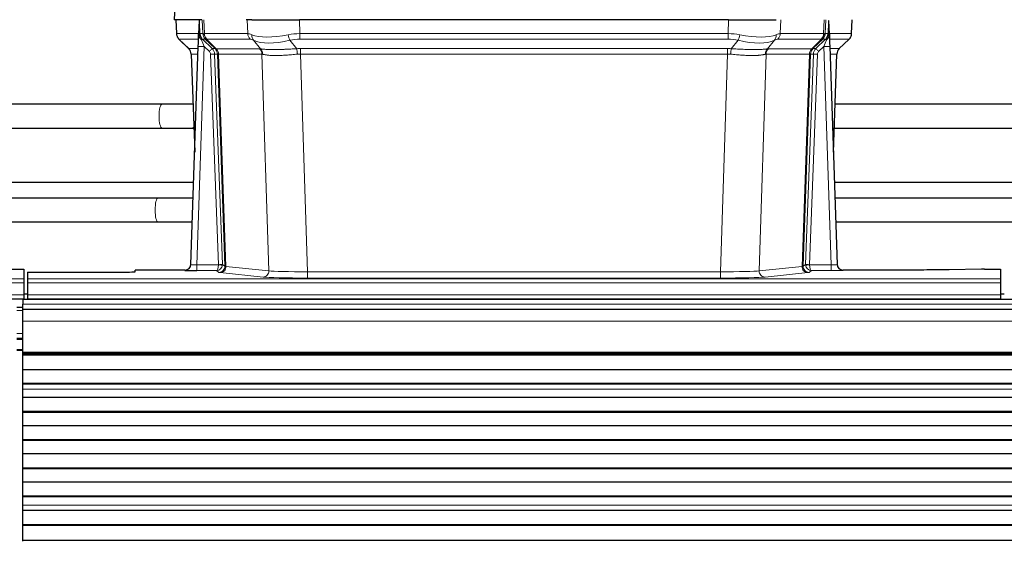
# Model space of a CAD drawing. Header units: inches. Extents: x 0 to 20790, y -12 to 14700.
# Tile 111 of 256: x 3560 to 4054, y 11600 to 11862. Entities that reach past the tile are written whole.
import ezdxf

# ---------------------------------------------------------------- set-up
doc = ezdxf.new("R2010")
doc.units = ezdxf.units.IN
doc.layers.add('1', color=7, linetype='Continuous', true_color=0xffffff)

msp = doc.modelspace()

# ---------------------------------------------------------------- linework, layer by layer
at = {"layer": '1', "color": 2, "linetype": 'Continuous', "lineweight": 25}
for p, q in [((3637.4, 11869.017), (3637.02, 11861.858)), ((3650.154, 11861.858), (3637.036, 11861.858)), ((3637.96, 11861.858), (3638.209, 11854.848)), ((3649.574, 11861.427), (3649.347, 11854.697)), ((3650.938, 11861.858), (3650.154, 11861.858)), ((3676.088, 11861.858), (3673.193, 11861.858)), ((3676.088, 11861.858), (3699.946, 11861.858)), ((3915.17, 11861.858), (3699.946, 11861.858)), ((3915.17, 11861.858), (3939.028, 11861.858)), ((3965.769, 11854.697), (3965.542, 11861.427)), ((3976.907, 11854.848), (3977.156, 11861.858)), ((3639.622, 11851.843), (3644.41, 11847.285)), ((3649.347, 11854.697), (3649.345, 11854.647)), ((3965.771, 11854.647), (3965.769, 11854.697)), ((3970.757, 11847.334), (3975.495, 11851.843)), ((3645.449, 11739.003), (3649.137, 11848.38)), ((3965.979, 11848.38), (3969.667, 11739.003)), ((3645.57, 11844.629), (3647.349, 11795.355)), ((3967.767, 11795.355), (3969.546, 11844.629)), ((3630.937, 11819.509), (3478.636, 11819.433)), ((3646.479, 11819.509), (3645.772, 11819.51)), ((4118.976, 11819.452), (3968.634, 11819.452)), ((3478.198, 11807.433), (3630.943, 11807.509)), ((3645.768, 11807.51), (3646.911, 11807.509)), ((3968.201, 11807.452), (4118.976, 11807.452)), ((3646.827, 11780.127), (3478.309, 11780.127)), ((4136.777, 11780.127), (3968.259, 11780.127)), ((3628.958, 11772.371), (3478.54, 11772.371)), ((3646.574, 11772.371), (3628.958, 11772.371)), ((4118.751, 11772.371), (3968.54, 11772.371)), ((3478.944, 11760.371), (3628.958, 11760.371)), ((3628.958, 11760.371), (3646.169, 11760.371)), ((3968.944, 11760.371), (4118.958, 11760.371)), ((3645.441, 11738.869), (3645.449, 11739.003)), ((3969.667, 11739.003), (3969.675, 11738.869)), ((3553.601, 11736.657), (3561.558, 11736.657)), ((3561.558, 11736.657), (3561.558, 11731.883)), ((3563.558, 11735.157), (3563.558, 11731.883)), ((3563.558, 11735.157), (3607.558, 11735.157)), ((3642.461, 11736.237), (3617.558, 11736.237)), ((3617.558, 11735.419), (3617.558, 11736.237)), ((4002.558, 11736.237), (3972.655, 11736.237)), ((4042.102, 11736.646), (4025.937, 11736.401)), ((4043.601, 11736.657), (4051.558, 11736.657)), ((4051.558, 11736.657), (4051.558, 11731.883)), ((3561.558, 11731.883), (3561.558, 11729.814)), ((3561.558, 11729.814), (3561.558, 11723.788)), ((3563.558, 11731.883), (3563.558, 11729.814)), ((3563.558, 11729.814), (3563.558, 11723.788)), ((4051.558, 11731.883), (4051.558, 11729.814)), ((4051.558, 11729.814), (4051.558, 11723.788)), ((3561.558, 11723.788), (3561.558, 11721.858)), ((3563.566, 11724.118), (3561.569, 11724.118)), ((3563.558, 11723.788), (3563.558, 11721.858)), ((4053.517, 11724.118), (4051.519, 11724.118)), ((4051.558, 11723.788), (4051.558, 11721.858)), ((3073.558, 11721.858), (3561.558, 11721.858)), ((3561.058, 11717.463), (3558.051, 11717.463)), ((4538.058, 11721.463), (3561.058, 11721.463)), ((3561.058, 11721.463), (3561.058, 11719.099)), ((3561.058, 11716.463), (3561.058, 11719.099)), ((3561.558, 11721.858), (3561.558, 11721.463)), ((3563.558, 11721.858), (3563.558, 11721.463)), ((3563.558, 11721.858), (4051.558, 11721.858)), ((4051.558, 11721.858), (4051.558, 11721.463)), ((3561.058, 11710.605), (3561.058, 11716.463)), ((4538.058, 11716.463), (3561.058, 11716.463)), ((3561.058, 11695.123), (3561.058, 11710.605)), ((3561.058, 11701.963), (3558.051, 11701.963)), ((3561.058, 11695.963), (3558.051, 11695.963)), ((3561.058, 11694.698), (3561.058, 11695.123)), ((3561.058, 11694.274), (3561.058, 11694.698)), ((3561.058, 11693.607), (3561.058, 11694.274)), ((4538.058, 11694.274), (3561.058, 11694.274)), ((4538.058, 11693.607), (3561.058, 11693.607)), ((3561.058, 11693.471), (3561.058, 11693.607)), ((3561.058, 11686.239), (3561.058, 11693.471)), ((4538.058, 11693.471), (3561.058, 11693.471)), ((3561.058, 11679.305), (3561.058, 11686.239)), ((4538.058, 11686.239), (3561.058, 11686.239)), ((3561.058, 11678.952), (3561.058, 11679.305)), ((4538.058, 11679.305), (3561.058, 11679.305)), ((3561.058, 11676.504), (3561.058, 11678.952)), ((4538.058, 11678.952), (3561.058, 11678.952)), ((3561.058, 11676.477), (3561.058, 11676.504)), ((3561.058, 11672.283), (3561.058, 11676.477)), ((3561.058, 11665.212), (3561.058, 11672.283)), ((4538.058, 11672.283), (3561.058, 11672.283)), ((3561.058, 11664.858), (3561.058, 11665.212)), ((4538.058, 11665.212), (3561.058, 11665.212)), ((3561.058, 11658.141), (3561.058, 11664.858)), ((4538.058, 11664.858), (3561.058, 11664.858)), ((3561.058, 11651.07), (3561.058, 11658.141)), ((4538.058, 11658.141), (3561.058, 11658.141)), ((3561.058, 11650.716), (3561.058, 11651.07)), ((4538.058, 11651.07), (3561.058, 11651.07)), ((3561.058, 11643.999), (3561.058, 11650.716)), ((4538.058, 11650.716), (3561.058, 11650.716)), ((3561.058, 11636.928), (3561.058, 11643.999)), ((4538.058, 11643.999), (3561.058, 11643.999)), ((3561.058, 11636.574), (3561.058, 11636.928)), ((4538.058, 11636.928), (3561.058, 11636.928)), ((3561.058, 11629.857), (3561.058, 11636.574)), ((4538.058, 11636.574), (3561.058, 11636.574)), ((3561.058, 11622.786), (3561.058, 11629.857)), ((4538.058, 11629.857), (3561.058, 11629.857)), ((3561.058, 11622.432), (3561.058, 11622.786)), ((4538.058, 11622.786), (3561.058, 11622.786)), ((3561.058, 11618.238), (3561.058, 11622.432)), ((4538.058, 11622.432), (3561.058, 11622.432)), ((3561.058, 11618.211), (3561.058, 11618.238)), ((3561.058, 11615.667), (3561.058, 11618.211)), ((3561.058, 11615.66), (3561.058, 11615.667)), ((4538.058, 11615.667), (3561.058, 11615.667)), ((3561.058, 11608.455), (3561.058, 11615.66)), ((4538.058, 11615.66), (3561.058, 11615.66)), ((3561.058, 11608.101), (3561.058, 11608.455)), ((4538.058, 11608.455), (3561.058, 11608.455)), ((3561.058, 11600.579), (3561.058, 11608.101)), ((4538.058, 11608.101), (3561.058, 11608.101)), ((3561.058, 11600.158), (3561.058, 11600.579)), ((4538.058, 11600.579), (3561.058, 11600.579))]:
    msp.add_line(p, q, dxfattribs=at)
at = {"layer": '1', "color": 110, "linetype": 'Continuous', "lineweight": 13}
for p, q in [((3637.417, 11869.015), (3637.036, 11861.858)), ((3637.977, 11861.858), (3638.225, 11854.864)), ((3651.423, 11854.864), (3651.18, 11861.858)), ((3651.965, 11861.858), (3652.208, 11854.864)), ((3673.955, 11854.864), (3673.764, 11861.858)), ((3699.946, 11861.858), (3700.137, 11854.864)), ((3914.979, 11854.864), (3915.17, 11861.858)), ((3941.352, 11861.858), (3941.161, 11854.864)), ((3962.908, 11854.864), (3963.151, 11861.858)), ((3963.936, 11861.858), (3963.693, 11854.864)), ((3976.892, 11854.864), (3977.139, 11861.858)), ((3638.225, 11854.864), (3649.352, 11854.864)), ((3649.262, 11852.126), (3639.443, 11852.126)), ((3639.538, 11851.934), (3644.351, 11847.353)), ((3649.961, 11854.864), (3651.423, 11854.864)), ((3652.641, 11852.126), (3651.206, 11852.126)), ((3651.206, 11852.126), (3656.134, 11847.376)), ((3652.208, 11854.864), (3673.955, 11854.864)), ((3657.57, 11847.37), (3652.679, 11852.114)), ((3653.225, 11852.114), (3658.17, 11847.318)), ((3675.138, 11852.126), (3653.391, 11852.126)), ((3680.408, 11847.25), (3676.915, 11851.568)), ((3695.113, 11851.568), (3698.567, 11847.299)), ((3700.137, 11852.126), (3700.137, 11854.864)), ((3700.137, 11854.864), (3914.979, 11854.864)), ((3914.979, 11852.126), (3700.137, 11852.126)), ((3914.979, 11852.126), (3914.979, 11854.864)), ((3916.55, 11847.299), (3920.003, 11851.568)), ((3938.202, 11851.568), (3934.708, 11847.25)), ((3961.725, 11852.126), (3939.978, 11852.126)), ((3941.161, 11854.864), (3962.908, 11854.864)), ((3956.946, 11847.318), (3961.892, 11852.114)), ((3962.437, 11852.114), (3957.546, 11847.37)), ((3958.983, 11847.376), (3963.91, 11852.126)), ((3963.91, 11852.126), (3962.475, 11852.126)), ((3963.693, 11854.864), (3965.155, 11854.864)), ((3965.764, 11854.864), (3976.892, 11854.864)), ((3975.673, 11852.126), (3965.854, 11852.126)), ((3970.765, 11847.353), (3975.578, 11851.934)), ((3644.364, 11847.376), (3649.104, 11847.376)), ((3652.136, 11848.383), (3648.442, 11738.842)), ((3654.745, 11845.868), (3652.136, 11848.383)), ((3656.134, 11847.376), (3657.545, 11847.376)), ((3658.17, 11847.318), (3679.905, 11847.318)), ((3700.479, 11844.638), (3700.479, 11847.376)), ((3700.479, 11847.376), (3914.637, 11847.376)), ((3914.637, 11844.638), (3914.637, 11847.376)), ((3935.211, 11847.318), (3956.946, 11847.318)), ((3957.571, 11847.376), (3958.983, 11847.376)), ((3962.981, 11848.383), (3960.371, 11845.868)), ((3966.675, 11738.842), (3962.981, 11848.383)), ((3966.013, 11847.376), (3970.752, 11847.376)), ((3649.011, 11844.641), (3645.582, 11844.641)), ((3645.582, 11844.641), (3647.355, 11795.528)), ((3659.248, 11738.938), (3655.357, 11844.5)), ((3657.354, 11844.641), (3661.245, 11739.079)), ((3658.763, 11844.641), (3657.354, 11844.641)), ((3662.474, 11738.182), (3658.763, 11844.641)), ((3659.347, 11844.597), (3663.059, 11738.068)), ((3681.087, 11844.597), (3659.353, 11844.597)), ((3684.544, 11735.821), (3681.087, 11844.597)), ((3700.479, 11844.638), (3703.953, 11735.352)), ((3914.637, 11844.638), (3700.479, 11844.638)), ((3911.163, 11735.352), (3914.637, 11844.638)), ((3934.029, 11844.597), (3930.572, 11735.821)), ((3955.764, 11844.597), (3934.029, 11844.597)), ((3952.057, 11738.068), (3955.77, 11844.597)), ((3956.353, 11844.641), (3952.642, 11738.182)), ((3953.871, 11739.079), (3957.762, 11844.641)), ((3959.76, 11844.5), (3955.869, 11738.938)), ((3957.762, 11844.641), (3956.353, 11844.641)), ((3969.534, 11844.641), (3966.105, 11844.641)), ((3967.761, 11795.528), (3969.534, 11844.641)), ((3648.442, 11738.842), (3659.247, 11738.842)), ((3648.442, 11738.842), (3648.442, 11735.948)), ((3661.245, 11739.079), (3662.474, 11738.182)), ((3663.059, 11738.068), (3684.544, 11735.821)), ((3930.572, 11735.821), (3952.057, 11738.068)), ((3952.642, 11738.182), (3953.871, 11739.079)), ((3955.87, 11738.842), (3966.675, 11738.842)), ((3966.675, 11738.842), (3966.675, 11735.948)), ((3642.451, 11736.105), (3642.461, 11736.237)), ((3648.442, 11735.948), (3658.284, 11735.948)), ((3659.477, 11735.076), (3658.284, 11735.948)), ((3681.636, 11732.704), (3660.151, 11734.951)), ((3703.953, 11735.352), (3703.953, 11732.248)), ((3703.953, 11735.352), (3911.163, 11735.352)), ((3911.163, 11732.248), (3703.953, 11732.248)), ((3911.163, 11735.352), (3911.163, 11732.248)), ((3954.965, 11734.951), (3933.48, 11732.704)), ((3956.833, 11735.948), (3955.639, 11735.076)), ((3966.675, 11735.948), (3956.833, 11735.948)), ((3972.655, 11736.237), (3972.666, 11736.105)), ((3073.558, 11731.883), (3561.558, 11731.883)), ((3073.558, 11729.814), (3561.558, 11729.814)), ((3563.558, 11731.883), (4051.558, 11731.883)), ((3563.558, 11729.814), (4051.558, 11729.814)), ((3073.558, 11723.788), (3561.558, 11723.788)), ((3563.558, 11723.788), (4051.558, 11723.788)), ((4538.058, 11719.099), (3561.058, 11719.099)), ((3561.058, 11715.941), (3558.051, 11715.941)), ((4538.058, 11710.605), (3561.058, 11710.605)), ((3561.058, 11704.501), (3558.051, 11704.501)), ((3561.058, 11701.463), (3558.051, 11701.463)), ((3561.058, 11696.463), (3558.051, 11696.463)), ((4538.058, 11695.123), (3561.058, 11695.123)), ((4538.058, 11694.698), (3561.058, 11694.698)), ((4538.058, 11676.504), (3561.058, 11676.504)), ((4538.058, 11676.477), (3561.058, 11676.477)), ((4538.058, 11618.238), (3561.058, 11618.238)), ((4538.058, 11618.211), (3561.058, 11618.211))]:
    msp.add_line(p, q, dxfattribs=at)
for centre, major_axis, ratio, start_param, end_param in [((3642.22, 11855.003), (0, 4), 0.9993908, 1.6057029, 2.3736478), ((3663.258, 11829.126), (-23.826, 22.997), 0.016839, 6.265741, 6.3949638), ((3647.964, 11854.794), (-1.999, -0.077), 0.1036431, 2.3309857, 3.1065184), ((3649.231, 11851.342), (-1.583, -1.222), 0.0276319, 2.3426468, 3.1139303), ((3649.818, 11850.687), (-1.388, -1.44), 0.0242285, 2.3413968, 3.1173399), ((3652.136, 11848.453), (-1.856, 4.567), 0.0053314, 0.7881854, 1.5839148), ((3653.983, 11855.003), (-3.533, 1.889), 0.9978056, 1.1483104, 1.2948107), ((3655.418, 11855.003), (0, 4), 0.9993908, 1.6057029, 2.3736478), ((3679.218, 11832.004), (-27.808, 22.856), 0.0163197, 6.2307104, 6.2626907), ((3655.456, 11854.992), (1.703, 3.619), 0.9971774, 2.0444506, 2.8128075), ((3678.067, 11865.093), (26.658, 10.191), 0.0473724, 3.1922144, 3.3375655), ((3679.218, 11832.003), (-27.661, 22.629), 0.1172119, 6.1415195, 6.1734997), ((3655.921, 11854.992), (-0.603, 3.954), 0.9772749, 1.4578558, 2.2262127), ((3656.087, 11855.003), (0, 4), 0.9702957, 1.6057029, 2.3736478), ((3676.441, 11829.126), (-23.81, 22.997), 0.0168486, 6.2337623, 6.2657425), ((3678.067, 11865.093), (25.449, 12.923), 0.0600246, 3.1865743, 3.3319254), ((3676.521, 11829.126), (-23.636, 22.829), 0.1185166, 6.1610865, 6.1930668), ((3677.834, 11855.003), (0, 4), 0.9702957, 1.6057029, 2.3736478), ((3700.787, 11832.003), (-27.492, 22.639), 0.1155218, 5.9182109, 6.1390417), ((3698.091, 11829.126), (-23.46, 22.829), 0.1194803, 5.9401815, 6.1610123), ((3679.611, 11854.445), (1.736, 3.604), 0.8689501, 2.008197, 2.795133), ((3699.884, 11865.093), (26.677, 8.186), 0.3267204, 3.5164364, 4.4002733), ((3699.884, 11865.093), (25.873, 10.634), 0.4068526, 3.4799804, 4.3638173), ((3700.787, 11832.003), (-26.983, 1.545), 0.8452785, 4.7847941, 5.0056249), ((3695.113, 11854.445), (-0.881, 3.902), 0.2224052, 1.5615969, 2.3485329), ((3700.787, 11829.126), (-16.721, 16.271), 0.9721633, 5.498263, 5.7190939), ((3914.329, 11832.003), (26.983, 1.545), 0.8452785, 1.2775604, 1.4983912), ((3914.329, 11829.126), (16.721, 16.271), 0.9721633, 0.5640914, 0.7849222), ((3920.003, 11854.445), (-0.881, -3.902), 0.2224052, 0.7930597, 1.5799958), ((3915.232, 11865.093), (-25.873, 10.634), 0.4068526, 1.919368, 2.8032049), ((3915.232, 11865.093), (-26.677, 8.186), 0.3267204, 1.882912, 2.7667489), ((3935.505, 11854.445), (1.736, -3.604), 0.8689501, 0.3464596, 1.1333957), ((3917.026, 11829.126), (23.46, 22.829), 0.1194803, 0.122173, 0.3430038), ((3914.329, 11832.003), (27.492, 22.639), 0.1155218, 0.1441436, 0.3649744), ((3937.282, 11855.003), (0, -4), 0.9702957, 0.7679449, 1.5358897), ((3959.029, 11855.003), (0, -4), 0.9702957, 0.7679449, 1.5358897), ((3938.595, 11829.126), (23.636, 22.829), 0.1185166, 0.0901186, 0.1220989), ((3959.195, 11854.992), (-0.603, -3.954), 0.9772749, 0.9153799, 1.6837369), ((3937.049, 11865.093), (-25.449, 12.923), 0.0600246, 2.9512599, 3.096611), ((3959.66, 11854.992), (1.703, -3.619), 0.9971774, 0.3287851, 1.0971421), ((3938.675, 11829.126), (23.81, 22.997), 0.0168486, 0.0174428, 0.049423), ((3959.698, 11855.003), (0, -4), 0.9993908, 0.7679449, 1.5358897), ((3935.899, 11832.004), (27.661, 22.629), 0.1172122, 0.109686, 0.1416662), ((3962.981, 11848.453), (1.856, 4.567), 0.0053314, 4.6992705, 5.4949999), ((3937.049, 11865.093), (-26.658, 10.191), 0.0473724, 2.9456198, 3.0909709), ((3935.898, 11832.003), (27.808, 22.856), 0.0163197, 0.0204946, 0.0524747), ((3961.133, 11855.003), (3.533, 1.889), 0.9978056, 4.9883748, 5.1348751), ((3965.298, 11850.687), (1.388, -1.44), 0.0242285, 3.1658454, 3.9417885), ((3965.885, 11851.342), (1.583, -1.222), 0.0276319, 3.169255, 3.9405385), ((3967.152, 11854.794), (-1.999, 0.077), 0.1036431, 0.0350743, 0.8106069), ((3951.858, 11829.126), (23.826, 22.997), 0.016839, 6.1714068, 6.3006297), ((3972.896, 11855.003), (0, 4), 0.9993908, 3.9095375, 4.6774824), ((3669.232, 11823.359), (-24.879, 24.014), 0.016827, 6.2657537, 6.3097783), ((3641.587, 11844.499), (0, -4), 0.9993908, 1.606401, 2.3736478), ((3652.136, 11848.279), (2.998, -0.101), 0.0348797, 1.5719726, 3.1427689), ((3654.745, 11845.938), (-1.388, -1.44), 0.0242285, 1.5456675, 3.1173399), ((3653.357, 11844.429), (-1.703, 1.052), 0.998638, 3.7311375, 4.4983842), ((3653.357, 11844.499), (-2.83, 2.828), 0.9993905, 3.9625957, 4.7298425), ((3654.768, 11844.499), (0, -4), 0.9993908, 1.606401, 2.3736478), ((3682.382, 11823.359), (-24.848, 24.014), 0.0168509, 6.2432976, 6.2657509), ((3654.794, 11844.493), (-1.442, -3.731), 0.998056, 1.9750302, 2.7420583), ((3655.468, 11844.44), (-0.019, -4), 0.9702844, 1.6145674, 2.378208), ((3655.474, 11844.44), (0, -4), 0.9702957, 1.6100662, 2.3736478), ((3677.209, 11844.44), (0, -4), 0.9702957, 1.6100662, 2.3736478), ((3703.97, 11823.209), (-24.592, 23.931), 0.1189226, 6.0865623, 6.1615802), ((3677.712, 11844.373), (-0.926, -3.891), 0.9457602, 1.8333412, 2.5978993), ((3701.269, 11823.376), (-17.528, 16.98), 0.9676454, 5.4983416, 5.5781892), ((3698.567, 11844.422), (0.32, -3.987), 0.0824896, 1.6016287, 2.3703401), ((3913.847, 11823.376), (17.528, 16.98), 0.9676454, 0.704996, 0.7848435), ((3916.55, 11844.422), (0.32, 3.987), 0.0824896, 0.7712526, 1.5399639), ((3937.404, 11844.373), (-0.926, 3.891), 0.9457602, 0.5436933, 1.3082514), ((3937.907, 11844.44), (0, 4), 0.9702957, 0.7679449, 1.5315264), ((3911.146, 11823.209), (24.592, 23.931), 0.1189226, 0.1216051, 0.196623), ((3959.642, 11844.44), (0, 4), 0.9702957, 0.7679449, 1.5315264), ((3959.648, 11844.44), (-0.019, 4), 0.9702844, 0.7633847, 1.5270253), ((3960.323, 11844.493), (-1.442, 3.731), 0.998056, 0.3995344, 1.1665625), ((3960.348, 11844.499), (0, 4), 0.9993908, 0.7679449, 1.5351916), ((3932.734, 11823.359), (24.847, 24.013), 0.0168511, 0.0174346, 0.0398881), ((3961.76, 11844.499), (2.83, 2.828), 0.9993905, 1.5533428, 2.3205896), ((3960.371, 11845.938), (1.388, -1.44), 0.0242285, 3.1658454, 4.7375178), ((3961.76, 11844.429), (1.703, 1.052), 0.998638, 1.7848011, 2.5520478), ((3962.981, 11848.279), (2.998, 0.101), 0.0348797, 6.2820091, 7.8528054), ((3973.529, 11844.499), (0, -4), 0.9993908, 3.9095375, 4.6767843), ((3945.884, 11823.359), (24.879, 24.014), 0.016827, 6.2565923, 6.3006169), ((3655.357, 11844.57), (-1.999, -0.074), 0.0348758, 1.5695108, 3.106687), ((3679.605, 11820.482), (-20.849, 24.157), 0.0182438, 6.248525, 6.2709784), ((3701.274, 11820.331), (-20.559, 24.143), 0.1188179, 6.1116391, 6.1866571), ((3701.269, 11820.498), (-2.819, 24.028), 0.8253154, 6.1813941, 6.2612416), ((3913.847, 11820.498), (2.819, 24.028), 0.8253154, 0.0219437, 0.1017912), ((3913.842, 11820.331), (20.559, 24.143), 0.118818, 0.0965283, 0.1715462), ((3935.51, 11820.481), (20.85, 24.158), 0.0182434, 0.0122066, 0.0346596), ((3959.76, 11844.57), (1.999, -0.074), 0.0348758, 3.1764983, 4.7136745), ((3948.661, 11820.482), (20.882, 24.158), 0.0154016, 6.2548756, 6.2989002), ((3630.94, 11813.509), (-0.003, 6), 0.2414831, 0.0043359, 3.1420998), ((3645.77, 11813.51), (0.002, 6), 0.5000061, 6.0438559, 6.2781991), ((3645.77, 11813.51), (0.002, 6), 0.5000061, 3.1411225, 3.5266548), ((3628.958, 11766.371), (0, -6), 0.2414908, 3.1415927, 4.712389), ((3628.958, 11766.371), (0, -6), 0.2414908, 4.712389, 6.2831853), ((3642.451, 11739.104), (-2.991, 0.235), 0.9996552, 1.6492063, 3.1415821), ((3648.454, 11739.104), (3.005, 0.103), 0.0869619, 3.134501, 4.7052973), ((3658.284, 11738.947), (0.028, 3), 0.3214645, 3.1707908, 4.6805006), ((3658.284, 11738.947), (0.98, 2.84), 0.9849493, 3.4786225, 4.9883323), ((3658.248, 11738.903), (-0.606, 0.798), 0.9977276, 4.00347, 4.0992355), ((3659.247, 11738.912), (1.997, -0.118), 0.0348391, 4.7144422, 6.2458161), ((3659.248, 11739.008), (1.999, 0.074), 0.0348758, 4.7111034, 6.2482796), ((3659.477, 11738.075), (-1.769, -2.423), 0.9990158, 0.6312732, 2.2367485), ((3660.151, 11737.95), (-0.312, -2.984), 0.969741, 0.1074293, 1.71115), ((3658.248, 11738.973), (-0.383, 2.976), 0.9995817, 4.5240333, 4.6197988), ((3682.477, 11738.096), (-20.016, 0.105), 0.0266879, 0.0359631, 0.2452873), ((3954.965, 11737.95), (0.312, -2.984), 0.969741, 4.5720353, 6.175756), ((3932.64, 11738.096), (20.016, 0.105), 0.0266879, 6.037898, 6.2472222), ((3955.639, 11738.075), (1.769, -2.423), 0.9990158, 4.0464368, 5.6519121), ((3956.868, 11738.973), (0.383, 2.976), 0.9995814, 1.6633167, 1.7590822), ((3955.869, 11739.008), (1.999, -0.074), 0.0348758, 3.1764983, 4.7136745), ((3955.87, 11738.912), (-1.997, -0.118), 0.0348391, 0.0373692, 1.5687431), ((3956.833, 11738.947), (-0.98, 2.84), 0.9849493, 1.294853, 2.8045628), ((3956.868, 11738.903), (0.606, 0.798), 0.9977275, 2.1839011, 2.2796666), ((3956.833, 11738.947), (-0.028, 3), 0.3214645, 1.6026847, 3.1123946), ((3966.662, 11739.104), (-3.005, 0.103), 0.0869619, 1.577888, 3.1486843), ((3972.666, 11739.104), (-2.991, -0.235), 0.9996552, 0.0000105, 1.4923863), ((3682.477, 11735.097), (-23.014, 0), 0.0261612, 0.0358052, 0.2451294), ((3681.636, 11735.703), (-0.312, -2.984), 0.969741, 0.1074293, 1.71115), ((3703.959, 11732.851), (23.012, 0), 0.0261647, 3.3867297, 4.7121117), ((3703.959, 11735.85), (-20.013, 0.095), 0.0248544, 0.2452138, 1.5705958), ((3911.157, 11735.85), (20.013, 0.095), 0.0248544, 4.7125895, 6.0379715), ((3911.157, 11732.851), (-23.012, 0), 0.0261647, 1.5710736, 2.8964556), ((3933.48, 11735.703), (0.312, -2.984), 0.969741, 4.5720353, 6.175756), ((3932.64, 11735.097), (23.014, 0), 0.0261612, 6.0380559, 6.2473801), ((3966.662, 11736.105), (-6.003, 0), 0.0262109, 1.5728579, 3.1436542)]:
    msp.add_ellipse(centre, major_axis=major_axis, ratio=ratio, start_param=start_param, end_param=end_param, dxfattribs=at)
at = {"layer": '1', "color": 2, "linetype": 'Continuous', "lineweight": 25}
for centre, major_axis, ratio, start_param, end_param in [((3649.137, 11848.554), (0.227, 6.726), 0.0008736, 4.686473, 5.8457525), ((3965.979, 11848.554), (-0.227, 6.726), 0.0008736, 0.4374328, 1.5967123), ((3972.801, 11854.812), (3.174, -2.434), 0.9869112, 6.1322815, 6.2830018), ((3641.574, 11844.476), (3.886, 0.947), 0.998973, 6.0801535, 6.8477658), ((3973.542, 11844.476), (-3.886, 0.947), 0.998973, 5.7186048, 6.4862172), ((3666.455, 11820.482), (-20.882, 24.158), 0.0154016, 6.2674704, 6.311495), ((3642.461, 11739.241), (0.15, 3), 0.998739, 3.1914798, 4.7286497), ((3972.655, 11739.241), (-0.15, 3), 0.998739, 1.5545356, 3.0917055), ((3607.558, 11735.419), (-10, 0), 0.0261859, 1.5707963, 3.1415927), ((3648.454, 11736.105), (6.003, 0), 0.0262109, 3.1395311, 4.7103274), ((4043.604, 11736.578), (-3, 0), 0.0262223, 4.7133912, 5.2365954)]:
    msp.add_ellipse(centre, major_axis=major_axis, ratio=ratio, start_param=start_param, end_param=end_param, dxfattribs=at)
for points in [[(3649.574, 11861.427), (3649.611, 11861.431), (3649.669, 11861.438), (3649.694, 11861.446), (3649.698, 11861.45)], [(3965.419, 11861.45), (3965.422, 11861.446), (3965.447, 11861.438), (3965.505, 11861.431), (3965.542, 11861.427)]]:
    msp.add_open_spline(points, degree=3, dxfattribs=at)
at = {"layer": '1', "color": 110, "linetype": 'Continuous', "lineweight": 13}
for points, knots in [([(3649.698, 11861.45), (3649.703, 11861.314), (3649.709, 11861.179), (3649.721, 11860.907), (3649.726, 11860.771), (3649.744, 11860.363), (3649.755, 11860.09), (3649.777, 11859.543), (3649.788, 11859.269), (3649.81, 11858.72), (3649.821, 11858.446), (3649.843, 11857.896), (3649.854, 11857.621), (3649.876, 11857.07), (3649.886, 11856.795), (3649.919, 11855.968), (3649.94, 11855.416), (3649.961, 11854.864)], [0, 0, 0, 0, 0.0625, 0.0625, 0.125, 0.125, 0.25, 0.25, 0.375, 0.375, 0.5, 0.5, 0.625, 0.625, 0.75, 0.75, 1, 1, 1, 1]), ([(3965.155, 11854.864), (3965.176, 11855.416), (3965.197, 11855.968), (3965.24, 11857.07), (3965.262, 11857.621), (3965.295, 11858.445), (3965.306, 11858.72), (3965.328, 11859.269), (3965.339, 11859.543), (3965.361, 11860.09), (3965.373, 11860.363), (3965.39, 11860.772), (3965.395, 11860.908), (3965.407, 11861.179), (3965.413, 11861.315), (3965.419, 11861.45)], [0, 0, 0, 0, 0.25, 0.25, 0.5, 0.5, 0.625, 0.625, 0.75, 0.75, 0.875, 0.875, 0.9375, 0.9375, 1, 1, 1, 1]), ([(3680.408, 11847.25), (3680.554, 11847.23), (3680.718, 11847.207), (3681.082, 11847.161), (3681.283, 11847.137), (3681.557, 11847.107), (3681.613, 11847.101), (3681.728, 11847.089), (3681.786, 11847.083), (3681.963, 11847.065), (3682.086, 11847.053), (3682.466, 11847.019), (3682.735, 11846.998), (3683.306, 11846.959), (3683.607, 11846.941), (3684.241, 11846.909), (3684.575, 11846.896), (3685.099, 11846.88), (3685.278, 11846.875), (3685.553, 11846.869), (3685.646, 11846.867), (3685.786, 11846.865), (3685.833, 11846.864), (3685.928, 11846.862), (3686.355, 11846.856), (3686.796, 11846.854), (3687.603, 11846.856), (3688.432, 11846.864), (3689.304, 11846.884), (3690.199, 11846.909), (3690.657, 11846.924), (3691.243, 11846.947), (3691.361, 11846.951), (3691.599, 11846.961), (3691.718, 11846.966), (3692.078, 11846.981), (3692.318, 11846.991), (3693.043, 11847.024), (3693.531, 11847.048), (3694.515, 11847.097), (3695.011, 11847.123), (3696.012, 11847.175), (3696.517, 11847.201), (3697.535, 11847.252), (3698.049, 11847.276), (3698.567, 11847.299)], [0, 0, 0, 0, 0.0625, 0.0625, 0.125, 0.125, 0.140625, 0.140625, 0.15625, 0.15625, 0.1875, 0.1875, 0.25, 0.25, 0.3125, 0.3125, 0.375, 0.375, 0.40625, 0.40625, 0.421875, 0.421875, 0.4296875, 0.4296875, 0.4375, 0.5, 0.5, 0.5625, 0.625, 0.625, 0.6875, 0.6875, 0.703125, 0.703125, 0.71875, 0.71875, 0.75, 0.75, 0.8125, 0.8125, 0.875, 0.875, 0.9375, 0.9375, 1, 1, 1, 1]), ([(3916.55, 11847.299), (3917.068, 11847.276), (3917.583, 11847.252), (3918.608, 11847.2), (3919.118, 11847.174), (3919.753, 11847.141), (3919.88, 11847.135), (3920.133, 11847.122), (3920.259, 11847.115), (3920.635, 11847.096), (3920.885, 11847.083), (3921.626, 11847.046), (3922.113, 11847.022), (3923.072, 11846.979), (3923.544, 11846.959), (3924.473, 11846.924), (3924.929, 11846.909), (3925.603, 11846.89), (3925.826, 11846.884), (3926.157, 11846.877), (3926.266, 11846.874), (3926.43, 11846.871), (3926.485, 11846.87), (3926.593, 11846.868), (3927.08, 11846.86), (3927.549, 11846.856), (3928.354, 11846.854), (3929.132, 11846.859), (3929.855, 11846.875), (3930.55, 11846.896), (3930.884, 11846.91), (3931.285, 11846.929), (3931.364, 11846.934), (3931.52, 11846.942), (3931.598, 11846.947), (3931.826, 11846.96), (3931.974, 11846.97), (3932.404, 11847), (3932.672, 11847.021), (3933.174, 11847.066), (3933.407, 11847.09), (3933.839, 11847.137), (3934.037, 11847.161), (3934.399, 11847.207), (3934.563, 11847.23), (3934.708, 11847.25)], [0, 0, 0, 0, 0.0625, 0.0625, 0.125, 0.125, 0.140625, 0.140625, 0.15625, 0.15625, 0.1875, 0.1875, 0.25, 0.25, 0.3125, 0.3125, 0.375, 0.375, 0.40625, 0.40625, 0.421875, 0.421875, 0.4296875, 0.4296875, 0.4375, 0.5, 0.5, 0.5625, 0.625, 0.625, 0.6875, 0.6875, 0.703125, 0.703125, 0.71875, 0.71875, 0.75, 0.75, 0.8125, 0.8125, 0.875, 0.875, 0.9375, 0.9375, 1, 1, 1, 1]), ([(3659.347, 11844.597), (3659.196, 11844.597), (3659.073, 11844.599), (3658.886, 11844.613), (3658.821, 11844.623), (3658.784, 11844.637)], [0, 0, 0, 0, 0.5, 0.5, 1, 1, 1, 1]), ([(3698.885, 11844.571), (3698.397, 11844.527), (3697.913, 11844.482), (3696.953, 11844.393), (3696.478, 11844.349), (3695.535, 11844.263), (3695.069, 11844.222), (3694.143, 11844.144), (3693.685, 11844.108), (3693.003, 11844.058), (3692.777, 11844.042), (3692.44, 11844.019), (3692.327, 11844.012), (3692.104, 11843.998), (3691.993, 11843.991), (3691.442, 11843.958), (3691.01, 11843.935), (3690.167, 11843.899), (3689.343, 11843.871), (3688.557, 11843.861), (3687.79, 11843.859), (3687.417, 11843.863), (3687.008, 11843.873), (3686.962, 11843.874), (3686.872, 11843.876), (3686.827, 11843.877), (3686.693, 11843.881), (3686.427, 11843.89), (3686.169, 11843.901), (3685.664, 11843.927), (3685.342, 11843.948), (3684.725, 11843.998), (3684.431, 11844.026), (3683.87, 11844.09), (3683.604, 11844.125), (3683.226, 11844.181), (3683.104, 11844.2), (3682.926, 11844.23), (3682.867, 11844.24), (3682.752, 11844.26), (3682.695, 11844.271), (3682.418, 11844.323), (3682.212, 11844.366), (3681.834, 11844.452), (3681.662, 11844.495), (3681.506, 11844.537)], [0, 0, 0, 0, 0.0625, 0.0625, 0.125, 0.125, 0.1875, 0.1875, 0.25, 0.25, 0.28125, 0.28125, 0.296875, 0.296875, 0.3125, 0.3125, 0.375, 0.375, 0.4375, 0.5, 0.5, 0.5625, 0.5625, 0.5703125, 0.5703125, 0.578125, 0.578125, 0.59375, 0.625, 0.625, 0.6875, 0.6875, 0.75, 0.75, 0.8125, 0.8125, 0.84375, 0.84375, 0.859375, 0.859375, 0.875, 0.875, 0.9375, 0.9375, 1, 1, 1, 1]), ([(3933.61, 11844.537), (3933.454, 11844.495), (3933.282, 11844.452), (3932.907, 11844.366), (3932.704, 11844.324), (3932.266, 11844.242), (3932.031, 11844.202), (3931.531, 11844.127), (3931.266, 11844.092), (3930.843, 11844.044), (3930.699, 11844.029), (3930.476, 11844.007), (3930.4, 11844), (3930.248, 11843.987), (3930.171, 11843.98), (3929.782, 11843.949), (3929.46, 11843.927), (3928.79, 11843.893), (3928.096, 11843.868), (3927.354, 11843.86), (3926.589, 11843.86), (3926.194, 11843.865), (3925.736, 11843.876), (3925.685, 11843.877), (3925.583, 11843.88), (3925.531, 11843.881), (3925.376, 11843.886), (3925.065, 11843.896), (3924.75, 11843.908), (3924.115, 11843.935), (3923.685, 11843.957), (3922.811, 11844.01), (3922.367, 11844.039), (3921.465, 11844.105), (3921.007, 11844.142), (3920.31, 11844.2), (3920.076, 11844.22), (3919.722, 11844.251), (3919.604, 11844.262), (3919.366, 11844.283), (3919.247, 11844.293), (3918.651, 11844.347), (3918.171, 11844.392), (3917.205, 11844.482), (3916.72, 11844.527), (3916.231, 11844.571)], [0, 0, 0, 0, 0.0625, 0.0625, 0.125, 0.125, 0.1875, 0.1875, 0.25, 0.25, 0.28125, 0.28125, 0.296875, 0.296875, 0.3125, 0.3125, 0.375, 0.375, 0.4375, 0.5, 0.5, 0.5625, 0.5625, 0.5703125, 0.5703125, 0.578125, 0.578125, 0.59375, 0.625, 0.625, 0.6875, 0.6875, 0.75, 0.75, 0.8125, 0.8125, 0.84375, 0.84375, 0.859375, 0.859375, 0.875, 0.875, 0.9375, 0.9375, 1, 1, 1, 1]), ([(3956.332, 11844.637), (3956.296, 11844.623), (3956.23, 11844.613), (3956.043, 11844.599), (3955.921, 11844.597), (3955.77, 11844.597)], [0, 0, 0, 0, 0.5, 0.5, 1, 1, 1, 1])]:
    msp.add_open_spline(points, degree=3, knots=knots, dxfattribs=at)
at = {"layer": '1', "color": 2, "linetype": 'Continuous', "lineweight": 25}
for points, knots in [([(3638.221, 11854.812), (3638.219, 11854.78), (3638.197, 11854.452), (3638.345, 11853.889), (3638.585, 11853.246), (3638.828, 11852.819), (3639.001, 11852.565), (3639.1, 11852.429), (3639.141, 11852.378)], [0, 0, 0, 0, 0.0267984, 0.2769207, 0.4859555, 0.6569382, 0.8419831, 1, 1, 1, 1]), ([(3649.345, 11854.647), (3649.341, 11854.527), (3649.344, 11854.289), (3649.369, 11854.055), (3649.397, 11853.882), (3649.408, 11853.825), (3649.426, 11853.739), (3649.433, 11853.71), (3649.447, 11853.654), (3649.454, 11853.625), (3649.493, 11853.486), (3649.53, 11853.377), (3649.616, 11853.167), (3649.665, 11853.065), (3649.734, 11852.942), (3649.748, 11852.918), (3649.777, 11852.869), (3649.792, 11852.845), (3649.839, 11852.773), (3649.871, 11852.727), (3649.938, 11852.636), (3649.973, 11852.592), (3650.045, 11852.505), (3650.083, 11852.463), (3650.141, 11852.4), (3650.16, 11852.379), (3650.2, 11852.337), (3650.22, 11852.316), (3650.26, 11852.274), (3650.28, 11852.253), (3650.32, 11852.209), (3650.34, 11852.187), (3650.36, 11852.163)], [0, 0, 0, 0, 0.125, 0.25, 0.25, 0.3125, 0.3125, 0.34375, 0.34375, 0.375, 0.375, 0.5, 0.5, 0.625, 0.625, 0.65625, 0.65625, 0.6875, 0.6875, 0.75, 0.75, 0.8125, 0.8125, 0.875, 0.875, 0.90625, 0.90625, 0.9375, 0.9375, 0.96875, 0.96875, 1, 1, 1, 1]), ([(3649.961, 11854.864), (3649.964, 11854.81), (3649.967, 11854.756), (3649.976, 11854.649), (3649.981, 11854.597), (3650.001, 11854.44), (3650.018, 11854.338), (3650.059, 11854.138), (3650.084, 11854.04), (3650.14, 11853.845), (3650.172, 11853.749), (3650.225, 11853.606), (3650.244, 11853.558), (3650.283, 11853.464), (3650.304, 11853.416), (3650.368, 11853.277), (3650.414, 11853.185), (3650.515, 11853.003), (3650.569, 11852.914), (3650.685, 11852.737), (3650.748, 11852.649), (3650.815, 11852.563)], [0, 0, 0, 0, 0.0625, 0.0625, 0.125, 0.125, 0.25, 0.25, 0.375, 0.375, 0.5, 0.5, 0.5625, 0.5625, 0.625, 0.625, 0.75, 0.75, 0.875, 0.875, 1, 1, 1, 1]), ([(3650.36, 11852.163), (3650.43, 11852.076), (3650.503, 11851.991), (3650.615, 11851.867), (3650.654, 11851.826), (3650.731, 11851.746), (3650.77, 11851.706), (3650.81, 11851.666)], [0, 0, 0, 0, 0.5, 0.5, 0.75, 0.75, 1, 1, 1, 1]), ([(3964.301, 11852.563), (3964.318, 11852.584), (3964.335, 11852.606), (3964.367, 11852.65), (3964.383, 11852.672), (3964.43, 11852.738), (3964.46, 11852.782), (3964.548, 11852.915), (3964.602, 11853.004), (3964.702, 11853.185), (3964.749, 11853.277), (3964.813, 11853.417), (3964.834, 11853.464), (3964.873, 11853.559), (3964.892, 11853.606), (3964.945, 11853.749), (3964.977, 11853.845), (3965.033, 11854.04), (3965.057, 11854.138), (3965.098, 11854.339), (3965.115, 11854.44), (3965.135, 11854.597), (3965.14, 11854.649), (3965.149, 11854.756), (3965.153, 11854.81), (3965.155, 11854.864)], [0, 0, 0, 0, 0.03125, 0.03125, 0.0625, 0.0625, 0.125, 0.125, 0.25, 0.25, 0.375, 0.375, 0.4375, 0.4375, 0.5, 0.5, 0.625, 0.625, 0.75, 0.75, 0.875, 0.875, 0.9375, 0.9375, 1, 1, 1, 1]), ([(3964.306, 11851.666), (3964.346, 11851.706), (3964.385, 11851.746), (3964.463, 11851.826), (3964.501, 11851.867), (3964.613, 11851.991), (3964.686, 11852.076), (3964.757, 11852.163)], [0, 0, 0, 0, 0.25, 0.25, 0.5, 0.5, 1, 1, 1, 1]), ([(3964.757, 11852.163), (3964.776, 11852.187), (3964.796, 11852.209), (3964.836, 11852.253), (3964.856, 11852.274), (3964.896, 11852.316), (3964.916, 11852.337), (3964.956, 11852.379), (3964.975, 11852.399), (3965.033, 11852.462), (3965.07, 11852.505), (3965.143, 11852.591), (3965.177, 11852.635), (3965.244, 11852.726), (3965.276, 11852.772), (3965.323, 11852.843), (3965.338, 11852.867), (3965.367, 11852.915), (3965.381, 11852.94), (3965.451, 11853.064), (3965.5, 11853.166), (3965.586, 11853.377), (3965.623, 11853.485), (3965.662, 11853.625), (3965.669, 11853.653), (3965.683, 11853.71), (3965.69, 11853.739), (3965.709, 11853.824), (3965.719, 11853.882), (3965.747, 11854.055), (3965.772, 11854.289), (3965.775, 11854.527), (3965.771, 11854.647)], [0, 0, 0, 0, 0.03125, 0.03125, 0.0625, 0.0625, 0.09375, 0.09375, 0.125, 0.125, 0.1875, 0.1875, 0.25, 0.25, 0.3125, 0.3125, 0.34375, 0.34375, 0.375, 0.375, 0.5, 0.5, 0.625, 0.625, 0.65625, 0.65625, 0.6875, 0.6875, 0.75, 0.75, 0.875, 1, 1, 1, 1]), ([(3975.975, 11852.378), (3976.033, 11852.446), (3976.16, 11852.629), (3976.411, 11853.01), (3976.716, 11853.693), (3976.921, 11854.344), (3976.89, 11854.756), (3976.884, 11854.811)], [0, 0, 0, 0, 0.2255282, 0.4356233, 0.6511466, 0.9537437, 1, 1, 1, 1]), ([(3645.772, 11819.51), (3644.645, 11819.51), (3641.264, 11819.511), (3636.032, 11819.511), (3632.278, 11819.509), (3630.937, 11819.509)], [0, 0, 0, 0, 0.2504861, 0.734486, 1, 1, 1, 1]), ([(3630.943, 11807.509), (3632.205, 11807.509), (3635.878, 11807.511), (3641.115, 11807.511), (3644.57, 11807.51), (3645.768, 11807.51)], [0, 0, 0, 0, 0.2504828, 0.7342699, 1, 1, 1, 1]), ([(4025.937, 11736.401), (4022.404, 11736.348), (4018.602, 11736.307), (4010.719, 11736.251), (4006.639, 11736.237), (4002.558, 11736.237)], [0, 0, 0, 0, 0.5, 0.5, 1, 1, 1, 1])]:
    msp.add_open_spline(points, degree=3, knots=knots, dxfattribs=at)
at = {"layer": '1', "color": 110, "linetype": 'Continuous', "lineweight": 13}
for points in [[(3657.57, 11847.37), (3657.605, 11847.359), (3657.74, 11847.338), (3658.002, 11847.324), (3658.165, 11847.318)], [(3956.951, 11847.318), (3957.114, 11847.324), (3957.376, 11847.338), (3957.511, 11847.359), (3957.546, 11847.37)]]:
    msp.add_open_spline(points, degree=3, dxfattribs=at)
for points, weights in [([(3658.165, 11847.318), (3658.168, 11847.318), (3658.17, 11847.318)], [0.500000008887, 0.499999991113, 0.500000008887]), ([(3956.946, 11847.318), (3956.948, 11847.318), (3956.951, 11847.318)], [0.499999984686, 0.500000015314, 0.499999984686]), ([(3659.353, 11844.597), (3659.35, 11844.597), (3659.347, 11844.597)], [0.50000001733, 0.49999998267, 0.50000001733]), ([(3955.77, 11844.597), (3955.767, 11844.597), (3955.764, 11844.597)], [0.500000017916, 0.499999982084, 0.500000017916])]:
    msp.add_rational_spline(points, weights, degree=2, dxfattribs=at)

doc.saveas('drawing.dxf')
